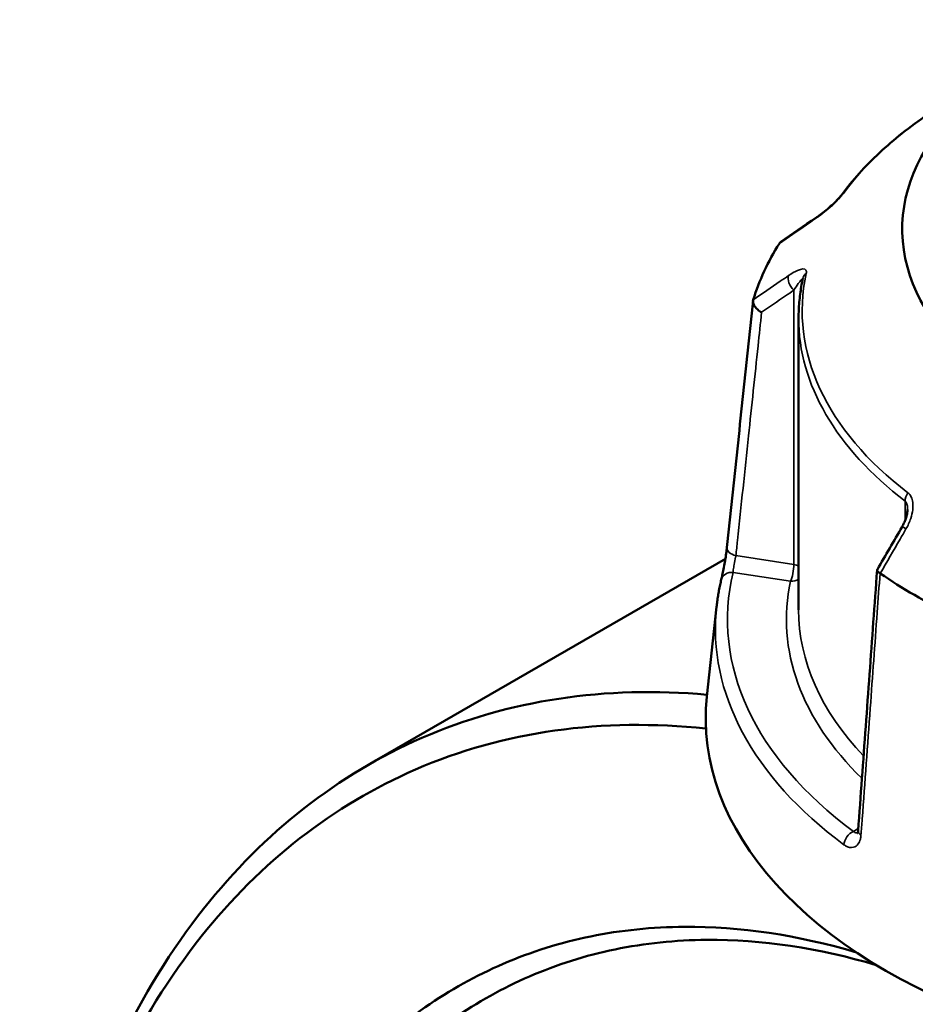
# Model space of a CAD drawing. Header units: millimetres. Extents: x 0 to 893, y 0 to 988.
# Tile 18 of 21: x 639 to 712, y 847 to 928. Entities that reach past the tile are written whole.
import ezdxf

# ---------------------------------------------------------------- set-up
doc = ezdxf.new("R2010")
doc.units = ezdxf.units.MM
doc.layers.add('Visible (ANSI)', color=7, linetype='Continuous', lineweight=50)
doc.layers.add('Visible Narrow (ANSI)', color=7, linetype='Continuous', lineweight=35)

msp = doc.modelspace()

# ---------------------------------------------------------------- linework, layer by layer
at = {"layer": 'Visible (ANSI)'}
for p, q in [((702.834, 903.878), (702.834, 879.831)), ((696.804, 884.033), (667.369, 867.039)), ((696.075, 880.062), (695.282, 872.671))]:
    msp.add_line(p, q, dxfattribs=at)
for centre, major_axis, ratio, start_param, end_param in [((746.184, 911.184), (-34.815, 0), 0.57735, 5.25072, 8.601341), ((11581.937, -9646.02), (-14588.938, 6066.184), 0.781151, 5.814729, 5.814995), ((746.184, 900.57), (-47.815, 0), 0.57735, 5.934242, 6.10853), ((8645.057, -3733.568), (-7950.434, -13770.558), 0.577385, 4.710226, 4.710482), ((746.184, 900.57), (-47.815, 0), 0.57735, 0.698254, 0.872542), ((746.184, 870.85), (51, 0), 0.57735, 3.079689, 6.331623)]:
    msp.add_ellipse(centre, major_axis=major_axis, ratio=ratio, start_param=start_param, end_param=end_param, dxfattribs=at)
for points, knots in [([(715.738, 922.033), (714.949, 921.578), (714.189, 921.104), (712.733, 920.122), (712.036, 919.614), (710.71, 918.567), (710.081, 918.027), (708.893, 916.919), (708.335, 916.35), (707.294, 915.187), (706.81, 914.592), (706.366, 913.985)], [3.1415927, 3.1415927, 3.1415927, 3.1415927, 3.2187165, 3.2187165, 3.2958403, 3.2958403, 3.3729641, 3.3729641, 3.4500879, 3.4500879, 3.5272117, 3.5272117, 3.5272117, 3.5272117]), ([(706.366, 913.985), (706.348, 913.96), (706.323, 913.928), (706.255, 913.845), (706.208, 913.791), (706.088, 913.66), (706.012, 913.581), (705.823, 913.393), (705.707, 913.283), (705.43, 913.031), (705.268, 912.892), (704.947, 912.627), (704.788, 912.502), (704.5, 912.286), (704.371, 912.193), (704.247, 912.108)], [0, 0, 0, 0, 0.0244874, 0.0244874, 0.055663, 0.055663, 0.0953684, 0.0953684, 0.1476219, 0.1476219, 0.2167051, 0.2167051, 0.2857883, 0.2857883, 0.345416, 0.345416, 0.345416, 0.345416]), ([(703.181, 907.108), (703.135, 906.894), (703.093, 906.68), (703.019, 906.251), (702.987, 906.036), (702.931, 905.605), (702.908, 905.39), (702.871, 904.958), (702.857, 904.742), (702.839, 904.31), (702.834, 904.094), (702.834, 903.878)], [3.8031711, 3.8031711, 3.8031711, 3.8031711, 3.8279351, 3.8279351, 3.852699, 3.852699, 3.8774629, 3.8774629, 3.9022269, 3.9022269, 3.9269908, 3.9269908, 3.9269908, 3.9269908]), ([(699.783, 904.333), (699.782, 904.333), (699.78, 904.334), (699.665, 904.398), (699.557, 904.474), (699.367, 904.641), (699.285, 904.732), (699.158, 904.919), (699.114, 905.014), (699.07, 905.195), (699.07, 905.278), (699.092, 905.352)], [-0.1536783, -0.1536783, -0.1536783, -0.1536783, -0.1532031, -0.1532031, -0.1140763, -0.1140763, -0.0754589, -0.0754589, -0.0369586, -0.0369586, 0, 0, 0, 0]), ([(696.931, 884.951), (697.074, 886.306), (697.217, 887.662), (697.504, 890.372), (697.647, 891.728), (697.933, 894.439), (698.076, 895.794), (698.362, 898.505), (698.505, 899.86), (698.791, 902.571), (698.935, 903.926), (699.078, 905.282)], [1.204615, 1.204615, 1.204615, 1.204615, 1.712692, 1.712692, 2.220769, 2.220769, 2.728846, 2.728846, 3.236923, 3.236923, 3.745, 3.745, 3.745, 3.745]), ([(711.809, 888.09), (711.809, 888.016), (711.802, 887.933), (711.777, 887.754), (711.758, 887.66), (711.707, 887.466), (711.675, 887.367), (711.601, 887.167), (711.559, 887.067), (711.465, 886.869), (711.413, 886.771), (711.357, 886.674)], [0.1380118, 0.1380118, 0.1380118, 0.1380118, 0.1794926, 0.1794926, 0.2209734, 0.2209734, 0.2624542, 0.2624542, 0.303935, 0.303935, 0.3454158, 0.3454158, 0.3454158, 0.3454158]), ([(696.467, 882.326), (696.491, 882.423), (696.518, 882.544), (696.58, 882.831), (696.615, 883.001), (696.686, 883.365), (696.723, 883.559), (696.791, 883.947), (696.823, 884.142), (696.877, 884.509), (696.901, 884.683), (696.923, 884.877), (696.927, 884.915), (696.931, 884.951)], [0, 0, 0, 0, 0.0559614, 0.0559614, 0.1169179, 0.1169179, 0.1785785, 0.1785785, 0.2397459, 0.2397459, 0.2998994, 0.2998994, 0.3148135, 0.3148135, 0.3148135, 0.3148135]), ([(709.301, 883.106), (709.197, 881.674), (709.093, 880.242), (708.884, 877.379), (708.78, 875.947), (708.571, 873.084), (708.467, 871.652), (708.258, 868.788), (708.154, 867.357), (707.945, 864.493), (707.841, 863.061), (707.737, 861.63)], [0.560299, 0.560299, 0.560299, 0.560299, 1.066173, 1.066173, 1.572048, 1.572048, 2.077922, 2.077922, 2.583796, 2.583796, 3.08967, 3.08967, 3.08967, 3.08967]), ([(709.542, 882.833), (709.463, 882.884), (709.402, 882.933), (709.318, 883.027), (709.298, 883.07), (709.302, 883.119), (709.306, 883.131), (709.312, 883.142)], [-0.15356042, -0.15356042, -0.15356042, -0.15356042, -0.11651568, -0.11651568, -0.07792572, -0.07792572, -0.06473028, -0.06473028, -0.06473028, -0.06473028]), ([(696.075, 880.062), (696.091, 880.214), (696.11, 880.365), (696.15, 880.668), (696.172, 880.819), (696.221, 881.121), (696.247, 881.272), (696.303, 881.574), (696.333, 881.725), (696.397, 882.025), (696.431, 882.176), (696.467, 882.326)], [2.41809785, 2.41809785, 2.41809785, 2.41809785, 2.43322079, 2.43322079, 2.44834374, 2.44834374, 2.46346668, 2.46346668, 2.47858963, 2.47858963, 2.49371257, 2.49371257, 2.49371257, 2.49371257]), ([(695.3, 872.832), (686.915, 873.585), (678.936, 872.384), (664.913, 866.275), (658.814, 861.497), (648.487, 848.455), (644.424, 839.97), (639.751, 822.167), (638.671, 813.238), (638.671, 803.824)], [0.378631, 0.378631, 0.378631, 0.378631, 0.712874, 0.712874, 1.036181, 1.036181, 1.382052, 1.382052, 1.669276, 1.669276, 1.669276, 1.669276]), ([(701.38, 679.161), (697.643, 681.722), (693.957, 684.609), (686.77, 690.973), (683.269, 694.449), (674.959, 703.655), (670.302, 709.679), (663.527, 719.899), (661.153, 723.825), (656.715, 731.897), (654.651, 736.042), (650.531, 745.229), (648.542, 750.299), (645.085, 760.532), (643.616, 765.696), (641.234, 776.001), (640.319, 781.141), (639.065, 791.282), (638.725, 796.283), (638.677, 801.157), (638.58, 810.905), (639.655, 820.142), (644.374, 837.989), (648.376, 846.3), (658.53, 859.066), (664.52, 863.737), (678.531, 869.809), (686.664, 870.948), (695.204, 870.037)], [-3.057758, -3.057758, -3.057758, -3.057758, -2.909148, -2.909148, -2.760538, -2.760538, -2.542723, -2.542723, -2.414597, -2.414597, -2.286471, -2.286471, -2.135734, -2.135734, -1.984998, -1.984998, -1.834261, -1.834261, -1.683525, -1.683525, -1.683525, -1.382052, -1.382052, -1.036181, -1.036181, -0.712874, -0.712874, -0.366794, -0.366794, -0.366794, -0.366794]), ([(707.737, 861.63), (707.733, 861.582), (707.727, 861.541), (707.713, 861.474), (707.705, 861.449), (707.693, 861.417), (707.688, 861.409), (707.688, 861.409)], [0, 0, 0, 0, 0.03145843, 0.03145843, 0.06291686, 0.06291686, 0.09307924, 0.09307924, 0.09307924, 0.09307924]), ([(707.597, 851.597), (702.763, 853.031), (697.998, 853.741), (690.78, 853.691), (688.202, 853.425), (683.215, 852.406), (680.808, 851.653), (674.007, 848.722), (669.914, 845.872), (664.272, 840.043), (662.368, 837.602), (658.977, 832.21), (657.489, 829.259), (654.962, 822.915), (653.924, 819.522), (652.319, 812.37), (651.753, 808.611), (651.43, 804.712), (650.784, 796.914), (651.114, 788.553), (653.964, 769.701), (656.924, 759.128), (664.906, 739.679), (669.728, 730.738), (681.379, 713.784), (688.351, 705.937), (700.059, 695.928), (704.502, 692.761), (708.992, 690.168)], [-2.919469, -2.919469, -2.919469, -2.919469, -2.692351, -2.692351, -2.561227, -2.561227, -2.430104, -2.430104, -2.173819, -2.173819, -2.023063, -2.023063, -1.872308, -1.872308, -1.721552, -1.721552, -1.570796, -1.570796, -1.570796, -1.269285, -1.269285, -0.905886, -0.905886, -0.573524, -0.573524, -0.210485, -0.210485, 0, 0, 0, 0]), ([(710.548, 692.691), (706.167, 695.22), (701.833, 698.309), (690.409, 708.068), (683.604, 715.718), (672.222, 732.255), (667.507, 740.978), (659.691, 759.966), (656.786, 770.295), (653.971, 788.728), (653.634, 796.909), (654.251, 804.545), (654.56, 808.363), (655.107, 812.044), (656.663, 819.053), (657.673, 822.379), (660.133, 828.6), (661.583, 831.495), (664.892, 836.787), (666.75, 839.184), (672.262, 844.91), (676.264, 847.713), (682.918, 850.598), (685.275, 851.342), (690.157, 852.349), (692.682, 852.613), (699.775, 852.672), (704.471, 851.972), (709.234, 850.555)], [0, 0, 0, 0, 0.210485, 0.210485, 0.573524, 0.573524, 0.905886, 0.905886, 1.269285, 1.269285, 1.570796, 1.570796, 1.570796, 1.721552, 1.721552, 1.872308, 1.872308, 2.023063, 2.023063, 2.173819, 2.173819, 2.430104, 2.430104, 2.561227, 2.561227, 2.692351, 2.692351, 2.920724, 2.920724, 2.920724, 2.920724])]:
    msp.add_open_spline(points, degree=3, knots=knots, dxfattribs=at)
for points in [[(701.259, 910.022), (701.256, 910.018), (701.253, 910.013), (701.25, 910.009)], [(701.259, 910.022), (701.285, 910.062), (701.319, 910.096), (701.361, 910.124)], [(699.096, 905.367), (699.095, 905.362), (699.093, 905.357), (699.092, 905.352)], [(709.542, 882.833), (709.548, 882.83), (709.554, 882.826), (709.559, 882.822)]]:
    msp.add_open_spline(points, degree=3, dxfattribs=at)
at = {"layer": 'Visible Narrow (ANSI)'}
for p, q in [((702.432, 906.153), (702.432, 883.551)), ((711.606, 888.783), (711.606, 887.184)), ((702.432, 883.551), (697.667, 884.288)), ((697.44, 882.909), (702.174, 882.177)), ((707.75, 861.805), (707.343, 861.57))]:
    msp.add_line(p, q, dxfattribs=at)
for centre, major_axis, ratio, start_param, end_param in [((746.184, 904.455), (43.057, 0), 0.57735, 2.356194, 2.741814), ((707.173, 913.394), (-0.807, 0.591), 0.752113, 6.000963, 6.283185), ((704.814, 911.284), (-0.566, 0.824), 0.557115, 0, 0.25272), ((702.691, 906.711), (-0.566, 0.824), 0.557115, 0.384237, 1.889275), ((746.184, 904.455), (-43.057, 0), 0.57735, 6.159366, 6.930604), ((704.158, 906.898), (-0.978, 0.211), 0.810246, 5.670703, 6.283185), ((746.184, 903.878), (-43.35, 0), 0.57735, 0, 0.647418), ((712.404, 889.131), (0.607, 0.795), 0.651273, 1.649988, 2.435386), ((712.223, 886.173), (-0.865, 0.501), 0.00177, 5.393628, 6.283185), ((697.926, 884.846), (-0.994, 0.105), 0.59362, 0, 1.370616), ((702.174, 882.993), (-0.153, -0.988), 0.211325, 0.631914, 2.202711), ((702.174, 882.993), (-1, 0), 0.57735, 3.990955, 4.45059), ((746.184, 879.014), (-49.209, 0), 0.57735, 6.145667, 6.944302), ((697.44, 882.093), (-0.972, 0.233), 0.808788, 4.903881, 6.283185), ((746.184, 879.014), (-44.35, 0), 0.57735, 6.159366, 6.819056), ((702.174, 882.993), (0.978, -0.211), 0.810246, 4.885305, 5.613546), ((746.184, 878.269), (-50.205, 0), 0.57735, 6.221282, 6.944302), ((746.184, 879.831), (-43.35, 0), 0.57735, 0, 0.50213), ((707.343, 860.754), (0.596, 0.803), 0.644466, 0.855759, 2.339289), ((708.734, 861.557), (-0.997, 0.073), 0.524643, 0, 0.742118)]:
    msp.add_ellipse(centre, major_axis=major_axis, ratio=ratio, start_param=start_param, end_param=end_param, dxfattribs=at)
for points, knots in [([(704.15, 912.003), (704.365, 912.151), (704.592, 912.318), (705.014, 912.651), (705.208, 912.811), (705.53, 913.094), (705.658, 913.21), (705.918, 913.457), (706.048, 913.587), (706.254, 913.806), (706.335, 913.897), (706.449, 914.034), (706.488, 914.084), (706.522, 914.131)], [-0.345416, -0.345416, -0.345416, -0.345416, -0.2513157, -0.2513157, -0.1744041, -0.1744041, -0.1229221, -0.1229221, -0.0672144, -0.0672144, -0.0258517, -0.0258517, 0, 0, 0, 0]), ([(701.25, 910.009), (701.993, 910.52), (702.736, 911.031), (703.479, 911.541), (703.703, 911.695), (703.927, 911.849), (704.15, 912.003)], [-2.085684, -2.085684, -2.085684, -2.085684, -1.760165, -1.760165, -1.760165, -1.6621297, -1.6621297, -1.6621297, -1.6621297]), ([(703.457, 907.525), (703.483, 907.647), (703.475, 907.742), (703.344, 907.972), (703.067, 907.929), (702.518, 907.69), (702.262, 907.54), (701.994, 907.357)], [-0.3454168, -0.3454168, -0.3454168, -0.3454168, -0.2827888, -0.2827888, -0.1173418, -0.1173418, 0, 0, 0, 0]), ([(701.994, 907.357), (701.77, 907.203), (701.547, 907.05), (701.323, 906.896), (700.581, 906.387), (699.838, 905.877), (699.096, 905.367)], [-2.7126942, -2.7126942, -2.7126942, -2.7126942, -2.6146246, -2.6146246, -2.6146246, -2.28914, -2.28914, -2.28914, -2.28914]), ([(702.432, 906.153), (702.566, 906.358), (702.694, 906.545), (702.97, 906.918), (703.108, 907.079), (703.162, 907.064), (703.166, 907.06), (703.169, 907.054)], [0, 0, 0, 0, 0.1173418, 0.1173418, 0.2827888, 0.2827888, 0.3014145, 0.3014145, 0.3014145, 0.3014145]), ([(699.783, 904.333), (700.442, 904.786), (701.102, 905.239), (701.761, 905.692), (701.985, 905.846), (702.209, 905.999), (702.432, 906.153)], [2.3256068, 2.3256068, 2.3256068, 2.3256068, 2.6146246, 2.6146246, 2.6146246, 2.7126942, 2.7126942, 2.7126942, 2.7126942]), ([(697.667, 884.288), (697.711, 884.704), (697.755, 885.121), (698.102, 888.406), (698.405, 891.276), (698.708, 894.146), (698.969, 896.624), (699.231, 899.102), (699.589, 902.498), (699.686, 903.415), (699.783, 904.333)], [1.204615, 1.204615, 1.204615, 1.204615, 1.360616, 1.360616, 2.436375, 2.436375, 2.436375, 3.36533, 3.36533, 3.709242, 3.709242, 3.709242, 3.709242]), ([(711.678, 886.49), (711.836, 886.763), (711.969, 887.051), (712.149, 887.586), (712.208, 887.83), (712.256, 888.234), (712.262, 888.394), (712.24, 888.719), (712.208, 888.882), (712.109, 889.138), (712.053, 889.237), (711.941, 889.374), (711.893, 889.422), (711.84, 889.462)], [-0.3454158, -0.3454158, -0.3454158, -0.3454158, -0.2508172, -0.2508172, -0.1741557, -0.1741557, -0.1230504, -0.1230504, -0.0672144, -0.0672144, -0.0258517, -0.0258517, 0, 0, 0, 0]), ([(711.606, 888.783), (711.632, 888.763), (711.656, 888.737), (711.711, 888.657), (711.738, 888.595), (711.786, 888.426), (711.801, 888.312), (711.808, 888.157), (711.809, 888.124), (711.809, 888.09)], [0, 0, 0, 0, 0.0258517, 0.0258517, 0.0672144, 0.0672144, 0.1230504, 0.1230504, 0.1380118, 0.1380118, 0.1380118, 0.1380118]), ([(709.559, 882.822), (710.102, 883.762), (710.645, 884.702), (711.188, 885.641), (711.351, 885.924), (711.515, 886.207), (711.678, 886.49)], [-2.0856839, -2.0856839, -2.0856839, -2.0856839, -1.7601612, -1.7601612, -1.7601612, -1.6621297, -1.6621297, -1.6621297, -1.6621297]), ([(697.44, 882.909), (697.442, 882.969), (697.447, 883.04), (697.471, 883.249), (697.494, 883.4), (697.558, 883.76), (697.601, 883.973), (697.648, 884.202), (697.658, 884.246), (697.667, 884.288)], [0, 0, 0, 0, 0.0604374, 0.0604374, 0.1571372, 0.1571372, 0.282847, 0.282847, 0.3148135, 0.3148135, 0.3148135, 0.3148135]), ([(707.973, 861.257), (708.005, 861.698), (708.038, 862.14), (708.291, 865.626), (708.512, 868.671), (708.734, 871.716), (708.925, 874.346), (709.116, 876.975), (709.386, 880.681), (709.464, 881.757), (709.542, 882.833)], [-3.08967, -3.08967, -3.08967, -3.08967, -2.93367, -2.93367, -1.857911, -1.857911, -1.857911, -0.928955, -0.928955, -0.548696, -0.548696, -0.548696, -0.548696]), ([(707.705, 861.45), (707.703, 861.45), (707.701, 861.449), (707.604, 861.423), (707.501, 861.447), (707.383, 861.534), (707.363, 861.551), (707.343, 861.57)], [0.1824385, 0.1824385, 0.1824385, 0.1824385, 0.1852099, 0.1852099, 0.2922201, 0.2922201, 0.3148111, 0.3148111, 0.3148111, 0.3148111]), ([(706.557, 860.472), (706.604, 860.437), (706.652, 860.405), (706.925, 860.247), (707.154, 860.205), (707.505, 860.298), (707.639, 860.394), (707.822, 860.646), (707.883, 860.783), (707.948, 861.039), (707.965, 861.145), (707.973, 861.257)], [-0.3148111, -0.3148111, -0.3148111, -0.3148111, -0.2922201, -0.2922201, -0.1852099, -0.1852099, -0.1028944, -0.1028944, -0.0395748, -0.0395748, 0, 0, 0, 0])]:
    msp.add_open_spline(points, degree=3, knots=knots, dxfattribs=at)

doc.saveas('drawing.dxf')
